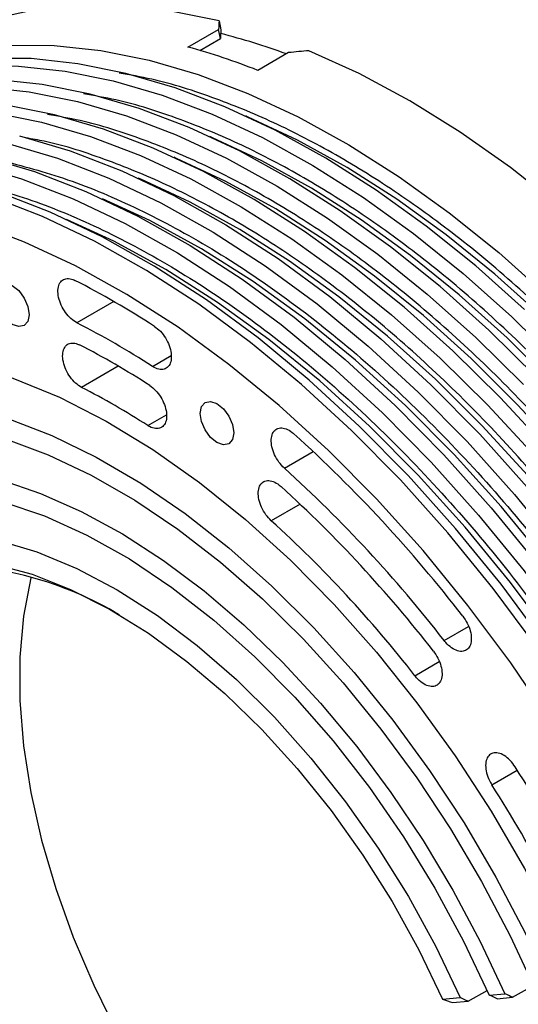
# Model space of a CAD drawing. Header units: millimetres. Extents: x 15 to 415, y 5 to 292.
# Tile 45 of 57: x 355 to 366, y 151 to 173. Entities that reach past the tile are written whole.
import ezdxf

# ---------------------------------------------------------------- set-up
doc = ezdxf.new("R2010")
doc.units = ezdxf.units.MM

msp = doc.modelspace()

# ---------------------------------------------------------------- linework, layer by layer
at = {"color": 7, "linetype": 'Continuous', "lineweight": 25}
for p, q in [((359.149143, 173.345465), (359.191702, 173.136827)), ((358.433615, 172.74179), (359.140722, 173.150183)), ((359.183276, 172.941569), (359.140722, 173.150183)), ((358.705487, 172.665619), (359.183276, 172.941569)), ((360.752449, 172.614832), (360.045342, 172.206439)), ((365.912262, 150.85135), (366.38884, 151.126601)), ((364.29572, 150.807019), (364.705324, 150.843471)), ((364.889589, 150.76034), (365.322927, 151.010617)), ((365.370667, 150.902682), (365.728815, 150.934554)), ((365.554379, 150.819501), (365.912262, 150.85135)), ((364.29572, 150.807019), (364.29659, 150.806052)), ((364.529884, 150.728329), (364.889589, 150.76034))]:
    msp.add_line(p, q, dxfattribs=at)
at = {"color": 8, "linetype": 'Continuous', "lineweight": 25}
for p, q in [((356.72756, 166.879959), (355.877133, 166.388791)), ((357.614036, 165.385633), (358.045423, 165.634783)), ((356.830054, 165.391869), (355.984005, 164.903229)), ((357.507165, 164.02352), (357.937468, 164.272044)), ((360.654524, 163.042173), (361.318337, 163.425561)), ((361.016524, 162.211894), (360.35405, 161.829279)), ((364.333185, 159.070896), (364.895964, 159.395932)), ((363.659825, 158.260549), (364.22222, 158.585363)), ((365.433499, 155.748413), (366.0182, 156.08611))]:
    msp.add_line(p, q, dxfattribs=at)
at = {"color": 7, "linetype": 'Continuous', "lineweight": 25, "flags": 128}
for points in [[(359.149143, 173.345465), (358.040825, 173.573014), (356.961379, 173.692071), (355.916503, 173.702008), (354.911713, 173.602774), (353.952314, 173.394891), (353.043369, 173.079457), (352.189677, 172.658137), (352.173888, 172.649044)], [(350.332623, 171.578442), (350.590202, 171.734375), (351.441888, 172.158026), (352.34887, 172.475982), (353.306368, 172.686567), (354.309333, 172.78867), (355.352477, 172.781754), (356.430303, 172.665854), (357.537127, 172.441582), (358.667115, 172.11012), (359.814309, 171.673215), (360.972663, 171.133171), (362.136068, 170.492835), (363.298393, 169.755582), (364.45351, 168.925299), (365.595328, 168.006364), (366.717829, 167.00362)], [(378.655717, 150.328127), (378.234961, 151.824728), (377.736475, 153.327644), (377.162892, 154.82894), (376.517238, 156.320691), (375.802923, 157.795024), (375.023717, 159.244155), (374.183733, 160.660434), (373.287405, 162.036385), (372.339466, 163.364744), (371.344918, 164.638501), (370.309013, 165.850929), (369.237218, 166.995631), (368.135191, 168.066561), (367.00875, 169.058068), (365.863841, 169.964918), (364.706508, 170.782323), (363.54286, 171.505968), (362.379039, 172.132033), (361.22119, 172.657214)], [(366.187499, 166.697325), (365.064998, 167.700069), (363.92318, 168.619005), (362.768063, 169.449287), (361.605738, 170.18654), (360.442333, 170.826877), (359.283979, 171.36692), (358.136785, 171.803825), (357.006797, 172.135287), (355.899973, 172.359559), (354.822147, 172.475459), (353.779002, 172.482376), (352.776038, 172.380272), (351.81854, 172.169688), (350.911558, 171.851731), (350.064353, 171.43067)], [(349.507665, 171.101983), (349.765244, 171.257916), (350.61693, 171.681568), (351.523912, 171.999524), (352.48141, 172.210108), (353.484375, 172.312212), (354.527519, 172.305295), (355.605345, 172.189395), (356.712169, 171.965123), (357.842157, 171.633661), (358.989351, 171.196757), (360.147705, 170.656713), (361.311111, 170.016376), (362.473435, 169.279124), (363.628552, 168.448841), (364.77037, 167.529905), (365.892872, 166.527161), (366.990138, 165.445894)], [(366.459808, 165.139599), (365.362541, 166.220866), (364.24004, 167.22361), (363.098222, 168.142546), (361.943105, 168.972829), (360.78078, 169.710081), (359.617375, 170.350418), (358.459021, 170.890462), (357.311827, 171.327366), (356.181839, 171.658828), (355.075015, 171.8831), (353.997189, 171.999), (352.954045, 172.005917), (351.95108, 171.903813), (350.993582, 171.693229), (350.0866, 171.375273), (349.239395, 170.954212)], [(348.682707, 170.625524), (348.940286, 170.781458), (349.791972, 171.205109), (350.698954, 171.523065), (351.656452, 171.73365), (352.659417, 171.835753), (353.702561, 171.828836), (354.780387, 171.712937), (355.887211, 171.488664), (357.017199, 171.157202), (358.164393, 170.720298), (359.322747, 170.180254), (360.486153, 169.539918), (361.648478, 168.802665), (362.803594, 167.972382), (363.945412, 167.053446), (365.067914, 166.050702), (366.16518, 164.969435)], [(366.701097, 163.509052), (365.63485, 164.66314), (364.537584, 165.744407), (363.415082, 166.747151), (362.273264, 167.666087), (361.118147, 168.49637), (359.955823, 169.233623), (358.792417, 169.873959), (357.634063, 170.414003), (356.486869, 170.850907), (355.356881, 171.182369), (354.250057, 171.406642), (353.172231, 171.522541), (352.129087, 171.529458), (351.126122, 171.427355), (350.168624, 171.21677), (349.261642, 170.898814), (348.414437, 170.477753)], [(347.857749, 170.149065), (348.115328, 170.304999), (348.967014, 170.72865), (349.873996, 171.046606), (350.831494, 171.257191), (351.834459, 171.359294), (352.877604, 171.352377), (353.955429, 171.236478), (355.062253, 171.012206), (356.192241, 170.680744), (357.339436, 170.243839), (358.497789, 169.703795), (359.661195, 169.063459), (360.82352, 168.326206), (361.978636, 167.495923), (363.120455, 166.576987), (364.242956, 165.574243), (365.340222, 164.492977), (366.406469, 163.338888)], [(354.553463, 170.70054), (355.722079, 170.354008), (356.908737, 169.89496), (358.106753, 169.325981), (359.309381, 168.650276), (360.50985, 167.871649), (361.701399, 166.994485), (362.877318, 166.023723), (364.030986, 164.964831), (365.155905, 163.82377), (366.245742, 162.606967), (367.29436, 161.321273), (368.295853, 159.973928), (369.244582, 158.57252), (370.135204, 157.124939), (370.962705, 155.639338), (371.722424, 154.124082), (372.410083, 152.587704)], [(354.258835, 170.530377), (355.427452, 170.183844), (356.614109, 169.724796), (357.812125, 169.155817), (359.014754, 168.480112), (360.215222, 167.701485), (361.406771, 166.824321), (362.58269, 165.85356), (363.736358, 164.794667), (364.861277, 163.653607), (365.951114, 162.436803), (366.999732, 161.151109), (368.001225, 159.803764), (368.949954, 158.402356), (369.840576, 156.954775), (370.668077, 155.469174), (371.427796, 153.953918), (372.115455, 152.41754)], [(353.728505, 170.224082), (354.897122, 169.877549), (356.083779, 169.418501), (357.281795, 168.849522), (358.484424, 168.173817), (359.684892, 167.39519), (360.876441, 166.518026), (362.05236, 165.547265), (363.206028, 164.488372), (364.330947, 163.347312), (365.420784, 162.130508), (366.469402, 160.844814), (367.470895, 159.497469), (368.419624, 158.096061), (369.310246, 156.64848), (370.137747, 155.162879), (370.897466, 153.647623), (371.585125, 152.111245)], [(353.433877, 170.053918), (354.602494, 169.707385), (355.789151, 169.248337), (356.987167, 168.679358), (358.189796, 168.003653), (359.390264, 167.225026), (360.581813, 166.347862), (361.757732, 165.377101), (362.9114, 164.318208), (364.036319, 163.177148), (365.126157, 161.960344), (366.174774, 160.67465), (367.176267, 159.327306), (368.124996, 157.925897), (369.015618, 156.478316), (369.843119, 154.992715), (370.602838, 153.477459), (371.290497, 151.941081)], [(370.760167, 151.634786), (370.072508, 153.171164), (369.312789, 154.68642), (368.485288, 156.172022), (367.594666, 157.619602), (366.645937, 159.021011), (365.644444, 160.368355), (364.595826, 161.654049), (363.505989, 162.870853), (362.38107, 164.011913), (361.227402, 165.070806), (360.051483, 166.041567), (358.859934, 166.918731), (357.659466, 167.697358), (356.456837, 168.373063), (355.258821, 168.942042), (354.072164, 169.40109), (352.903547, 169.747623)], [(370.5822, 151.535514), (369.894483, 153.071697), (369.134729, 154.586748), (368.307215, 156.072136), (367.416601, 157.519499), (366.467899, 158.92069), (365.466452, 160.267818), (364.417897, 161.5533), (363.328139, 162.769898), (362.203311, 163.910763), (361.049747, 164.969473), (359.873941, 165.940066), (358.682513, 166.817079), (357.482171, 167.595573), (356.279672, 168.271166), (355.081787, 168.840054), (353.89526, 169.299035), (352.72677, 169.645524)], [(369.920604, 151.307594), (369.243371, 152.816932), (368.495085, 154.305217), (367.68, 155.763989), (366.802751, 157.184953), (365.868324, 158.560031), (364.882032, 159.881406), (363.849483, 161.141565), (362.776546, 162.333344), (361.669322, 163.449968), (360.534105, 164.485087), (359.377349, 165.432818), (358.205631, 166.287772), (357.025613, 167.045088), (355.844002, 167.700461), (354.667518, 168.250165), (353.502847, 168.691075), (352.356612, 169.020684)], [(353.999654, 167.026873), (354.029257, 167.181598), (354.113562, 167.278571), (354.239733, 167.30303), (354.388562, 167.25125), (354.537391, 167.131116), (354.663562, 166.960916), (354.747867, 166.766561), (354.777471, 166.577641), (354.747867, 166.422916), (354.663562, 166.325943), (354.537391, 166.301484), (354.388562, 166.353264), (354.239733, 166.473398), (354.113562, 166.643599), (354.029257, 166.837953), (353.999654, 167.026873)], [(352.325225, 165.664034), (353.352909, 165.447699), (354.404285, 165.117305), (355.472011, 164.675159), (356.548629, 164.124349), (357.626623, 163.46872), (358.698465, 162.712852), (359.756669, 161.862023), (360.793847, 160.922173), (361.802757, 159.899866), (362.776352, 158.802241), (363.707834, 157.636962), (364.590698, 156.412167), (365.41878, 155.136407), (366.186297, 153.818593), (366.88789, 152.467926), (367.518658, 151.093838)], [(352.325225, 164.645652), (353.294419, 164.471883), (354.288474, 164.187485), (355.300229, 163.794506), (356.322395, 163.295776), (357.347609, 162.694889), (358.368487, 161.996172), (359.377674, 161.204659), (360.367901, 160.326052), (361.332035, 159.366679), (362.263132, 158.333451), (363.154483, 157.233811), (363.999668, 156.07568), (364.792599, 154.867401), (365.527564, 153.617677), (366.199269, 152.335511), (366.802875, 151.030138)], [(358.713699, 164.304252), (358.743303, 164.458976), (358.827607, 164.555949), (358.953779, 164.580408), (359.102607, 164.528629), (359.251436, 164.408494), (359.377607, 164.238294), (359.461912, 164.043939), (359.491516, 163.855019), (359.461912, 163.700295), (359.377607, 163.603321), (359.251436, 163.578863), (359.102607, 163.630642), (358.953779, 163.750776), (358.827607, 163.920977), (358.743303, 164.115331), (358.713699, 164.304252)], [(352.325225, 164.132551), (353.26487, 163.980636), (354.230022, 163.719781), (355.213607, 163.351895), (356.208419, 162.879675), (357.207167, 162.306581), (358.202532, 161.636813), (359.187221, 160.875279), (360.154019, 160.027559), (361.095839, 159.099864), (362.005781, 158.098994), (362.877178, 157.032283), (363.703642, 155.907546), (364.479119, 154.733027), (365.197926, 153.517331), (365.854794, 152.269368), (366.444912, 150.998282)], [(352.325225, 163.096771), (353.205011, 162.989971), (354.111749, 162.777543), (355.038537, 162.461104), (355.978319, 162.043062), (356.923941, 161.526601), (357.868206, 160.915651), (358.803926, 160.214863), (359.723976, 159.429572), (360.621355, 158.565755), (361.48923, 157.629989), (362.320995, 156.629396), (363.110319, 155.571593), (363.851192, 154.464632), (364.537976, 153.316941), (365.165443, 152.137255), (365.728815, 150.934554)], [(352.325225, 162.573183), (353.232309, 162.480509), (354.170472, 162.26959), (355.131416, 161.942292), (356.10664, 161.50151), (357.087515, 160.951144), (358.065366, 160.296062), (359.031542, 159.542059), (359.977495, 158.695806), (360.894858, 157.764788), (361.775515, 156.757242), (362.611676, 155.682081), (363.395944, 154.548815), (364.12138, 153.367471), (364.781568, 152.148499), (365.370667, 150.902682)], [(352.325225, 161.588146), (353.171048, 161.543924), (354.049923, 161.384769), (354.953724, 161.112152), (355.874092, 160.728595), (356.802519, 160.237643), (357.73042, 159.643837), (358.649214, 158.952666), (359.550407, 158.170522), (360.425664, 157.304637), (361.266895, 156.363017), (362.066319, 155.354368), (362.816546, 154.288018), (363.510637, 153.173825), (364.142177, 152.022093), (364.705324, 150.843471)], [(352.325225, 160.971923), (353.132448, 160.959107), (353.974129, 160.833329), (354.842239, 160.595787), (355.728501, 160.248747), (356.624463, 159.795518), (357.52158, 159.240424), (358.411297, 158.588756), (359.285128, 157.846731), (360.13474, 157.021424), (360.952032, 156.120707), (361.729208, 155.153168), (362.458858, 154.128035), (363.134022, 153.055085), (363.748262, 151.944549), (364.29572, 150.807019)], [(354.817659, 160.533876), (354.813819, 160.518174), (354.647542, 159.633658), (354.564013, 158.6874), (354.564013, 157.688236), (354.647542, 156.645494), (354.813819, 155.568909), (355.061292, 154.468534), (355.387651, 153.354643), (355.789848, 152.237636), (356.264129, 151.127942), (356.806064, 150.035921), (357.410595, 148.97177), (358.072076, 147.945425), (358.784332, 146.966467), (359.540712, 146.044038), (360.334155, 145.18675), (361.157252, 144.402608), (362.002319, 143.698931), (362.861464, 143.082291), (363.726667, 142.558445), (364.589849, 142.132284), (365.442951, 141.807787), (365.673867, 141.737048)], [(364.29659, 150.806052), (364.413234, 150.767188), (364.471559, 150.747758), (364.529884, 150.728329)]]:
    msp.add_lwpolyline(points, dxfattribs=at)
at = {"color": 8, "linetype": 'Continuous', "lineweight": 25, "flags": 128}
for points in [[(376.356725, 150.444143), (375.890493, 151.920239), (375.348943, 153.397165), (374.734986, 154.866986), (374.05192, 156.321805), (373.303415, 157.753806), (372.493493, 159.155295), (371.626504, 160.518742), (370.707108, 161.836822), (369.740243, 163.102452), (368.731105, 164.308834), (367.685115, 165.449485), (366.607894, 166.518277), (365.505228, 167.509468), (364.383042, 168.417732), (363.247366, 169.23819), (362.104301, 169.966433), (360.959989, 170.598548), (359.820577, 171.13114), (359.763748, 171.155145)], [(375.531767, 149.967685), (375.065535, 151.44378), (374.523985, 152.920706), (373.910028, 154.390527), (373.226962, 155.845346), (372.478457, 157.277347), (371.668535, 158.678836), (370.801546, 160.042283), (369.88215, 161.360363), (368.915285, 162.625993), (367.906147, 163.832375), (366.860157, 164.973026), (365.782936, 166.041819), (364.68027, 167.033009), (363.558084, 167.941274), (362.422408, 168.761731), (361.279343, 169.489974), (360.135031, 170.12209), (358.995619, 170.654682), (358.93879, 170.678686)], [(374.706809, 149.491226), (374.240577, 150.967321), (373.699028, 152.444247), (373.08507, 153.914068), (372.402004, 155.368888), (371.653499, 156.800888), (370.843577, 158.202377), (369.976588, 159.565824), (369.057192, 160.883904), (368.090327, 162.149535), (367.081189, 163.355916), (366.035199, 164.496567), (364.957978, 165.56536), (363.855312, 166.556551), (362.733127, 167.464815), (361.59745, 168.285272), (360.454385, 169.013515), (359.310073, 169.645631), (358.170661, 170.178223), (358.113832, 170.202227)], [(373.415619, 150.490863), (372.87407, 151.967789), (372.260113, 153.43761), (371.577046, 154.892429), (370.828541, 156.32443), (370.018619, 157.725919), (369.15163, 159.089366), (368.232234, 160.407445), (367.265369, 161.673076), (366.256231, 162.879457), (365.210241, 164.020109), (364.13302, 165.088901), (363.030354, 166.080092), (361.908169, 166.988356), (360.772492, 167.808814), (359.629427, 168.537056), (358.485115, 169.169172), (357.345703, 169.701764), (357.288874, 169.725768)], [(371.759756, 152.206612), (371.082066, 153.733396), (370.331196, 155.239329), (369.511537, 156.7156), (368.627884, 158.153574), (367.685406, 159.544838), (366.689618, 160.881254), (365.646344, 162.155004), (364.561687, 163.358636), (363.441992, 164.48511), (362.29381, 165.527835), (361.123858, 166.480712), (359.938979, 167.338167), (358.746105, 168.095183), (357.552214, 168.747331), (356.463916, 169.249309)], [(370.934798, 151.730153), (370.257109, 153.256937), (369.506238, 154.76287), (368.686579, 156.239141), (367.802926, 157.677115), (366.860448, 159.068379), (365.86466, 160.404795), (364.821386, 161.678545), (363.736729, 162.882177), (362.617034, 164.008651), (361.468853, 165.051376), (360.2989, 166.004253), (359.114021, 166.861708), (357.921147, 167.618724), (356.727256, 168.270873), (355.638959, 168.77285)]]:
    msp.add_lwpolyline(points, dxfattribs=at)
at = {"color": 7, "linetype": 'Continuous', "lineweight": 25}
for centre, radius, start, end in [((355.634566, 158.898879), 14.593254, 69.6883257, 75.9071064), ((354.455425, 158.071244), 15.200359, 68.4231384, 74.8280431), ((346.503528, 149.104461), 20.50606, 57.0288771, 62.9535023), ((347.052911, 149.104968), 19.406118, 57.0288771, 62.9535023), ((347.326232, 149.105221), 18.856832, 57.1522382, 62.8301413), ((347.875695, 149.105728), 17.75685, 57.1522382, 62.8301413), ((338.980198, 139.650541), 32.621386, 37.7796425, 47.8392752), ((339.93313, 140.158155), 30.87158, 37.7796425, 47.8392752), ((340.405688, 140.410545), 30.000501, 37.8703476, 47.7485702), ((341.358848, 140.918241), 28.250472, 37.8703476, 47.7485702), ((352.750059, 152.8266), 7.973781, 58.9789708, 91.1304525), ((336.989332, 137.703281), 34.359938, 23.1097915, 32.4892006), ((338.132945, 138.363921), 32.365735, 23.2222299, 32.4882358)]:
    msp.add_arc(centre, radius, start, end, dxfattribs=at)
for centre, major_axis, ratio, start_param, end_param in [((363.274537, 152.884746), (-3.18578, 24.308012), 0.110641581, 0.555985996, 0.570692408), ((363.274537, 152.884746), (-3.152985, 24.057783), 0.110641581, 0.55583302, 0.570692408), ((363.274537, 152.884746), (31.921358, 2.379019), 0.620859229, 1.58885895, 1.603565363), ((357.511617, 149.556341), (16.689027, -5.874522), 0.218198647, 1.190976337, 1.203204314), ((357.511617, 149.556341), (18.011938, -6.340185), 0.218198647, 1.186039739, 1.197365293), ((357.511617, 149.556341), (18.724274, -6.590927), 0.218198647, 1.183671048, 1.194563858)]:
    msp.add_ellipse(centre, major_axis=major_axis, ratio=ratio, start_param=start_param, end_param=end_param, dxfattribs=at)
at = {"color": 8, "linetype": 'Continuous', "lineweight": 25}
for points, knots in [([(377.605235, 143.056081), (377.592675, 143.615203), (377.567555, 144.733471), (377.35935, 146.528226), (377.019342, 148.402763), (376.521906, 150.371697), (375.874144, 152.389821), (375.070091, 154.445234), (374.119556, 156.497833), (373.034157, 158.514637), (371.830233, 160.463054), (370.527835, 162.312663), (369.149719, 164.036826), (367.725754, 165.607248), (366.269154, 167.022144), (364.815605, 168.256598), (363.36511, 169.32621), (361.931175, 170.229282), (360.496605, 170.984093), (359.047967, 171.582994), (357.825163, 171.978487), (357.099356, 172.098432), (356.850809, 172.139507)], [0, 0, 0, 0, 0.04812248, 0.096247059, 0.147257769, 0.198272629, 0.250995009, 0.304549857, 0.358674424, 0.413088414, 0.467502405, 0.521626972, 0.575181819, 0.627904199, 0.67891491, 0.729929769, 0.778051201, 0.826176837, 0.874298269, 0.922423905, 0.973434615, 1, 1, 1, 1]), ([(376.780277, 142.579623), (376.767717, 143.138744), (376.742597, 144.257012), (376.534392, 146.051768), (376.194384, 147.926304), (375.696948, 149.895238), (375.049186, 151.913362), (374.245133, 153.968776), (373.294598, 156.021374), (372.209199, 158.038178), (371.005275, 159.986595), (369.702877, 161.836204), (368.324762, 163.560367), (366.900796, 165.130789), (365.444196, 166.545685), (363.990647, 167.780139), (362.540152, 168.849751), (361.106217, 169.752823), (359.671647, 170.507634), (358.223009, 171.106535), (357.000205, 171.502028), (356.274398, 171.621974), (356.025851, 171.663048)], [0, 0, 0, 0, 0.04812248, 0.096247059, 0.147257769, 0.198272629, 0.250995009, 0.304549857, 0.358674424, 0.413088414, 0.467502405, 0.521626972, 0.575181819, 0.627904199, 0.67891491, 0.729929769, 0.778051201, 0.826176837, 0.874298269, 0.922423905, 0.973434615, 1, 1, 1, 1]), ([(375.955319, 142.103164), (375.942759, 142.662286), (375.917639, 143.780553), (375.709435, 145.575309), (375.369426, 147.449845), (374.87199, 149.418779), (374.224228, 151.436904), (373.420175, 153.492317), (372.46964, 155.544915), (371.384241, 157.561719), (370.180317, 159.510136), (368.877919, 161.359745), (367.499804, 163.083908), (366.075838, 164.65433), (364.619238, 166.069227), (363.16569, 167.30368), (361.715194, 168.373292), (360.281259, 169.276364), (358.846689, 170.031176), (357.398051, 170.630077), (356.175247, 171.025569), (355.449441, 171.145515), (355.200893, 171.186589)], [0, 0, 0, 0, 0.04812248, 0.096247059, 0.147257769, 0.198272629, 0.250995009, 0.304549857, 0.358674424, 0.413088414, 0.467502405, 0.521626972, 0.575181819, 0.627904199, 0.67891491, 0.729929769, 0.778051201, 0.826176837, 0.874298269, 0.922423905, 0.973434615, 1, 1, 1, 1]), ([(375.130361, 141.626705), (375.117801, 142.185827), (375.092681, 143.304095), (374.884477, 145.09885), (374.544468, 146.973386), (374.047032, 148.94232), (373.39927, 150.960445), (372.595217, 153.015858), (371.644682, 155.068456), (370.559284, 157.085261), (369.355359, 159.033678), (368.052961, 160.883286), (366.674846, 162.60745), (365.25088, 164.17787), (363.79428, 165.592772), (362.340735, 166.827207), (360.890225, 167.896883), (359.456345, 168.79972), (358.02157, 169.55541), (356.573709, 170.150965), (355.461457, 170.519991), (354.843309, 170.625922), (354.703126, 170.649945)], [0, 0, 0, 0, 0.048687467, 0.097377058, 0.148986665, 0.20060047, 0.253941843, 0.308125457, 0.362885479, 0.417938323, 0.472991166, 0.527751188, 0.581934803, 0.635276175, 0.686885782, 0.738499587, 0.787185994, 0.835876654, 0.884563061, 0.933253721, 0.984863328, 1, 1, 1, 1]), ([(362.980273, 140.760034), (362.63075, 140.927261), (361.90157, 141.276133), (360.776472, 142.015795), (359.617241, 142.932403), (358.556673, 143.941392), (357.613828, 144.98126), (356.789702, 146.013305), (356.013023, 147.115944), (355.294388, 148.279786), (354.64578, 149.48408), (354.079221, 150.707932), (353.597692, 151.937523), (353.168047, 153.274154), (352.827543, 154.695163), (352.602582, 156.163735), (352.575302, 157.072544), (352.56187, 157.52001)], [0, 0, 0, 0, 0.066698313, 0.139146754, 0.213845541, 0.290645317, 0.350678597, 0.410719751, 0.472030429, 0.53334915, 0.594659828, 0.655978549, 0.716011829, 0.776052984, 0.852845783, 0.927546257, 1, 1, 1, 1]), ([(362.155315, 140.283575), (361.805792, 140.450802), (361.076612, 140.799674), (359.951514, 141.539336), (358.792283, 142.455944), (357.731715, 143.464933), (356.78887, 144.504801), (355.964745, 145.536846), (355.188065, 146.639485), (354.469431, 147.803327), (353.820822, 149.007621), (353.254263, 150.231473), (352.772734, 151.461065), (352.343089, 152.797695), (352.002585, 154.218704), (351.777624, 155.687276), (351.750344, 156.596085), (351.736912, 157.043551)], [0, 0, 0, 0, 0.066698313, 0.139146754, 0.213845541, 0.290645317, 0.350678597, 0.410719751, 0.472030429, 0.53334915, 0.594659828, 0.655978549, 0.716011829, 0.776052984, 0.852845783, 0.927546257, 1, 1, 1, 1]), ([(350.911954, 156.567092), (350.925386, 156.119626), (350.952666, 155.210818), (351.177627, 153.742246), (351.518131, 152.321236), (351.947776, 150.984606), (352.429305, 149.755014), (352.995864, 148.531162), (353.644473, 147.326868), (354.363107, 146.163026), (355.139787, 145.060387), (355.963912, 144.028342), (356.906757, 142.988474), (357.967325, 141.979485), (359.126556, 141.062877), (360.251654, 140.323215), (360.980834, 139.974344), (361.330357, 139.807116)], [0, 0, 0, 0, 0.072453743, 0.147154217, 0.223947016, 0.283988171, 0.344021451, 0.405340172, 0.46665085, 0.527969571, 0.589280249, 0.649321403, 0.709354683, 0.786154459, 0.860853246, 0.933301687, 1, 1, 1, 1]), ([(350.086996, 156.090634), (350.100428, 155.643167), (350.127708, 154.734359), (350.35267, 153.265787), (350.693173, 151.844778), (351.122818, 150.508147), (351.604347, 149.278555), (352.170906, 148.054704), (352.819515, 146.850409), (353.538149, 145.686567), (354.314829, 144.583928), (355.138954, 143.551883), (356.081799, 142.512015), (357.142367, 141.503025), (358.301598, 140.58642), (359.426534, 139.846855), (360.155552, 139.498056), (360.504913, 139.330904)], [0, 0, 0, 0, 0.072455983, 0.147158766, 0.223953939, 0.28399695, 0.344032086, 0.405352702, 0.466665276, 0.527985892, 0.589298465, 0.649341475, 0.709376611, 0.786178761, 0.860879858, 0.933330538, 1, 1, 1, 1])]:
    msp.add_open_spline(points, degree=3, knots=knots, dxfattribs=at)
at = {"color": 7, "linetype": 'Continuous', "lineweight": 25}
for points, knots in [([(354.092992, 170.144742), (354.613966, 170.006374), (355.666856, 169.726733), (357.307789, 169.030516), (358.997626, 168.118605), (360.71504, 166.971973), (362.430274, 165.60395), (364.106219, 164.0371), (365.713868, 162.297676), (367.22587, 160.416141), (368.613518, 158.436265), (369.856447, 156.395162), (370.956257, 154.331678), (371.567374, 152.935851), (371.869756, 152.24519)], [0, 0, 0, 0, 0.079447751, 0.160564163, 0.243231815, 0.328202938, 0.413836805, 0.500000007, 0.586168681, 0.671802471, 0.756768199, 0.8394411, 0.920554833, 1, 1, 1, 1]), ([(353.268034, 169.668283), (353.789008, 169.529915), (354.841898, 169.250274), (356.482831, 168.554057), (358.172668, 167.642146), (359.890082, 166.495514), (361.605316, 165.127492), (363.281261, 163.560641), (364.88891, 161.821217), (366.400913, 159.939682), (367.78856, 157.959806), (369.03149, 155.918703), (370.131299, 153.855219), (370.742416, 152.459392), (371.044798, 151.768731)], [0, 0, 0, 0, 0.079447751, 0.160564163, 0.243231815, 0.328202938, 0.413836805, 0.500000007, 0.586168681, 0.671802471, 0.756768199, 0.8394411, 0.920554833, 1, 1, 1, 1]), ([(355.877133, 166.388791), (355.830562, 166.417749), (355.737418, 166.475666), (355.609935, 166.622732), (355.510002, 166.794656), (355.448631, 166.977077), (355.432812, 167.148092), (355.464303, 167.288741), (355.539584, 167.383226), (355.650067, 167.420337), (355.753094, 167.403156), (355.813497, 167.374719), (355.82791, 167.367934)], [0, 0, 0, 0, 0.10737245, 0.2147449, 0.32211735, 0.4294898, 0.53686225, 0.6442347, 0.75160715, 0.8589796, 0.96635205, 1, 1, 1, 1]), ([(357.66326, 166.307917), (357.709288, 166.272883), (357.801343, 166.202814), (357.92034, 166.043639), (358.007778, 165.866002), (358.053546, 165.685199), (358.052549, 165.522872), (358.004894, 165.397021), (357.915913, 165.321785), (357.795804, 165.306147), (357.689144, 165.339897), (357.628505, 165.376823), (357.614036, 165.385633)], [0, 0, 0, 0, 0.10737245, 0.2147449, 0.32211735, 0.4294898, 0.53686225, 0.6442347, 0.75160715, 0.8589796, 0.96635205, 1, 1, 1, 1]), ([(355.984005, 164.903229), (355.937437, 164.932319), (355.844303, 164.990498), (355.716979, 165.137837), (355.617291, 165.309905), (355.556237, 165.492319), (355.540767, 165.663178), (355.572599, 165.803539), (355.648177, 165.897635), (355.758877, 165.934304), (355.861994, 165.916775), (355.922411, 165.888157), (355.936827, 165.881328)], [0, 0, 0, 0, 0.10737245, 0.2147449, 0.32211735, 0.4294898, 0.53686225, 0.6442347, 0.75160715, 0.8589796, 0.96635205, 1, 1, 1, 1]), ([(357.554343, 164.947124), (357.600388, 164.912211), (357.69248, 164.842385), (357.811671, 164.68344), (357.899382, 164.505896), (357.945482, 164.325033), (357.944836, 164.162502), (357.897511, 164.036324), (357.808803, 163.960675), (357.688877, 163.944587), (357.582277, 163.977996), (357.521635, 164.01475), (357.507165, 164.02352)], [0, 0, 0, 0, 0.10737245, 0.2147449, 0.32211735, 0.4294898, 0.53686225, 0.6442347, 0.75160715, 0.8589796, 0.96635205, 1, 1, 1, 1]), ([(360.654524, 163.042173), (360.611071, 163.086723), (360.524163, 163.175823), (360.424336, 163.350832), (360.362054, 163.53235), (360.345474, 163.703961), (360.376166, 163.84524), (360.450733, 163.94052), (360.560819, 163.979091), (360.693742, 163.956216), (360.803091, 163.894354), (360.862022, 163.843712), (360.876083, 163.831628)], [0, 0, 0, 0, 0.1073724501, 0.2147449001, 0.3221173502, 0.4294898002, 0.5368622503, 0.6442347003, 0.7516071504, 0.8589796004, 0.9663520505, 1, 1, 1, 1]), ([(360.35405, 161.829279), (360.310638, 161.873929), (360.223815, 161.96323), (360.124241, 162.138379), (360.062272, 162.319894), (360.046041, 162.491351), (360.077076, 162.632343), (360.15194, 162.727237), (360.262245, 162.765365), (360.395284, 162.742042), (360.504635, 162.679865), (360.563531, 162.629075), (360.577583, 162.616956)], [0, 0, 0, 0, 0.10737245, 0.2147449, 0.32211735, 0.4294898, 0.53686225, 0.6442347, 0.75160715, 0.8589796, 0.96635205, 1, 1, 1, 1]), ([(364.763251, 159.635259), (364.800455, 159.581363), (364.874862, 159.473571), (364.94315, 159.289774), (364.968653, 159.115398), (364.94629, 158.967207), (364.879166, 158.862681), (364.77472, 158.813412), (364.644662, 158.82495), (364.504043, 158.896207), (364.398542, 158.990358), (364.345775, 159.055381), (364.333185, 159.070896)], [0, 0, 0, 0, 0.10737245, 0.2147449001, 0.3221173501, 0.4294898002, 0.5368622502, 0.6442347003, 0.7516071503, 0.8589796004, 0.9663520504, 1, 1, 1, 1]), ([(364.08814, 158.827155), (364.125414, 158.773325), (364.19996, 158.665666), (364.268559, 158.481886), (364.294405, 158.307385), (364.272389, 158.158931), (364.205574, 158.054034), (364.101364, 158.00433), (363.971443, 158.015415), (363.830846, 158.086256), (363.725273, 158.180146), (363.672433, 158.24506), (363.659825, 158.260549)], [0, 0, 0, 0, 0.10737245, 0.2147449, 0.32211735, 0.4294898, 0.53686225, 0.6442347, 0.75160715, 0.8589796, 0.96635205, 1, 1, 1, 1]), ([(365.971689, 156.1594), (365.933561, 156.212364), (365.857305, 156.318294), (365.717349, 156.429899), (365.577908, 156.489502), (365.451942, 156.488276), (365.354387, 156.426918), (365.296063, 156.312223), (365.283529, 156.157049), (365.31844, 155.97931), (365.378179, 155.839061), (365.422842, 155.765875), (365.433499, 155.748413)], [0, 0, 0, 0, 0.10737245, 0.2147449, 0.32211735, 0.4294898, 0.53686225, 0.6442347, 0.75160715, 0.8589796, 0.96635205, 1, 1, 1, 1])]:
    msp.add_open_spline(points, degree=3, knots=knots, dxfattribs=at)

doc.saveas('drawing.dxf')
